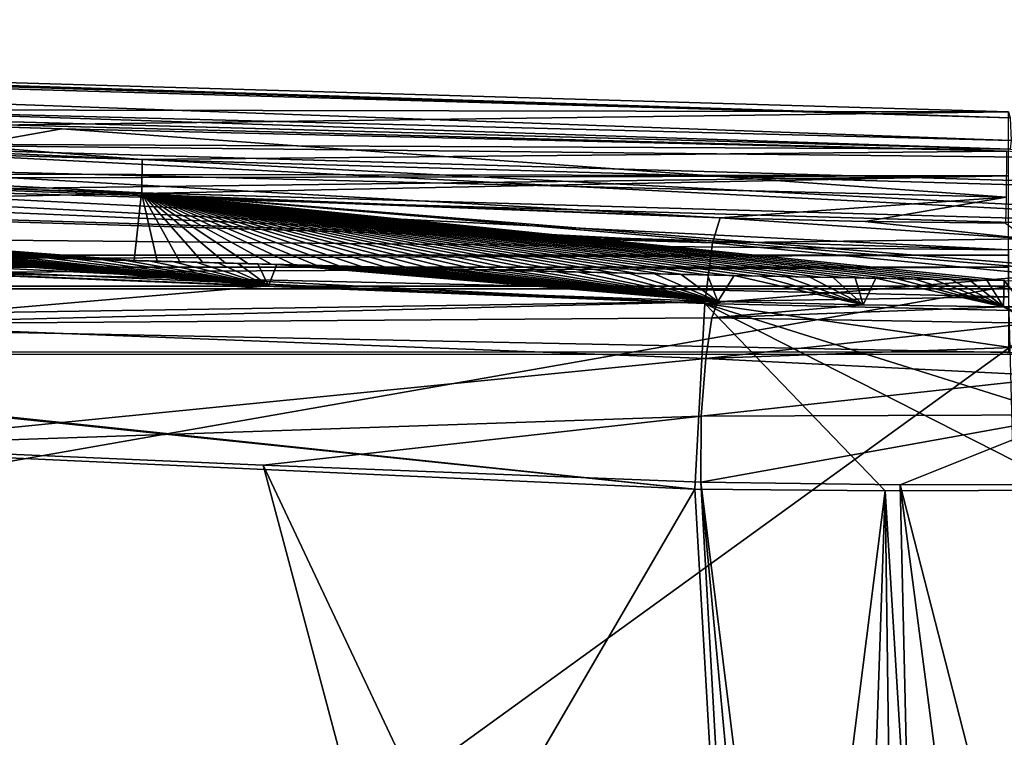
# Model space of a CAD drawing. Extents: x -54 to 446, y -6 to 1400.
# Tile 245 of 254: x 69 to 92, y 1383 to 1400. Entities that reach past the tile are written whole.
import ezdxf

# ---------------------------------------------------------------- set-up
doc = ezdxf.new("R2010")
doc.units = 0
doc.header["$LTSCALE"] = 52.148148
for name, color, linetype in [('1005', 7, 'CONTINUOUS'), ('1036', 7, 'CONTINUOUS'), ('1049', 7, 'CONTINUOUS'), ('1173', 7, 'CONTINUOUS'), ('1175', 7, 'CONTINUOUS'), ('1196', 7, 'CONTINUOUS'), ('1218', 7, 'CONTINUOUS'), ('1266', 7, 'CONTINUOUS'), ('1267', 7, 'CONTINUOUS'), ('1268', 7, 'CONTINUOUS'), ('1293', 7, 'CONTINUOUS'), ('1376', 7, 'CONTINUOUS'), ('1390', 7, 'CONTINUOUS'), ('1391', 7, 'CONTINUOUS'), ('1394', 7, 'CONTINUOUS'), ('1413', 7, 'CONTINUOUS'), ('1417', 7, 'CONTINUOUS'), ('1447', 7, 'CONTINUOUS'), ('1449', 7, 'CONTINUOUS'), ('1453', 7, 'CONTINUOUS'), ('1458', 7, 'CONTINUOUS'), ('1486', 7, 'CONTINUOUS'), ('1499', 7, 'CONTINUOUS'), ('1528', 7, 'CONTINUOUS'), ('1556', 7, 'CONTINUOUS'), ('855', 7, 'CONTINUOUS'), ('872', 7, 'CONTINUOUS'), ('877', 7, 'CONTINUOUS'), ('878', 7, 'CONTINUOUS'), ('879', 7, 'CONTINUOUS'), ('891', 7, 'CONTINUOUS'), ('896', 7, 'CONTINUOUS'), ('960', 7, 'CONTINUOUS'), ('967', 7, 'CONTINUOUS')]:
    doc.layers.add(name, color=color, linetype=linetype)

msp = doc.modelspace()

# ---------------------------------------------------------------- linework, layer by layer
at = {"layer": '1005', "color": 7, "linetype": 'CONTINUOUS'}
for points in [[(74.8, 1393.937, -4.159), (64.096, 1394.359, -3.956), (64.144, 1393.023, -6.733), (74.8, 1393.937, -4.159)], [(85.547, 1393.569, -4.738), (74.8, 1393.937, -4.159), (64.144, 1393.023, -6.733), (85.547, 1393.569, -4.738)], [(85.407, 1393.173, -6.277), (85.547, 1393.569, -4.738), (64.144, 1393.023, -6.733), (85.407, 1393.173, -6.277)], [(85.257, 1392.206, -7.536), (85.407, 1393.173, -6.277), (64.144, 1393.023, -6.733), (85.257, 1392.206, -7.536)], [(64.162, 1390.108, -7.74), (85.257, 1392.206, -7.536), (64.144, 1393.023, -6.733), (64.162, 1390.108, -7.74)], [(64.162, 1390.108, -7.74), (85.152, 1390.822, -8.319), (85.257, 1392.206, -7.536), (64.162, 1390.108, -7.74)], [(64.162, 1390.108, -7.74), (74.673, 1389.648, -7.943), (85.152, 1390.822, -8.319), (64.162, 1390.108, -7.74)], [(74.673, 1389.648, -7.943), (85.143, 1389.245, -8.504), (85.152, 1390.822, -8.319), (74.673, 1389.648, -7.943)]]:
    msp.add_3dface(points, dxfattribs=at)
at = {"layer": '1036', "color": 7, "linetype": 'CONTINUOUS'}
for points in [[(92.381, 1393.44, -3.978), (92.891, 1393.436, -3.82), (92.395, 1394.065, 7.96), (92.381, 1393.44, -3.978)], [(92.395, 1394.065, 7.96), (92.891, 1393.436, -3.82), (92.399, 1394.065, 7.961), (92.395, 1394.065, 7.96)]]:
    msp.add_3dface(points, dxfattribs=at)
at = {"layer": '1049', "color": 7, "linetype": 'CONTINUOUS'}
for points in [[(53.06, 1390.533, -9.913), (84.997, 1389.079, -10.492), (55.698, 1338.774, -7.074), (53.06, 1390.533, -9.913)], [(55.698, 1338.774, -7.074), (84.997, 1389.079, -10.492), (86.425, 1364.309, -8.513), (55.698, 1338.774, -7.074)]]:
    msp.add_3dface(points, dxfattribs=at)
at = {"layer": '1173', "color": 7, "linetype": 'CONTINUOUS'}
for points in [[(37.151, 1397.165, 0.004), (37.151, 1397.165, -0.937), (71.769, 1396.161, 7.255), (37.151, 1397.165, 0.004)], [(71.772, 1396.161, 8.168), (37.151, 1397.165, 0.004), (71.769, 1396.161, 7.255), (71.772, 1396.161, 8.168)], [(107.162, 1395.134, 10.834), (71.772, 1396.161, 8.168), (71.769, 1396.161, 7.255), (107.162, 1395.134, 10.834)], [(107.162, 1395.134, 11.735), (71.772, 1396.161, 8.168), (107.162, 1395.134, 10.834), (107.162, 1395.134, 11.735)]]:
    msp.add_3dface(points, dxfattribs=at)
at = {"layer": '1175', "color": 7, "linetype": 'CONTINUOUS'}
for points in [[(64.096, 1394.359, -3.956), (74.8, 1393.937, -4.159), (64.453, 1394.757, 3.907), (64.096, 1394.359, -3.956)], [(64.453, 1394.757, 3.907), (74.8, 1393.937, -4.159), (64.831, 1394.745, 3.979), (64.453, 1394.757, 3.907)], [(64.831, 1394.745, 3.979), (74.8, 1393.937, -4.159), (65.221, 1394.733, 4.053), (64.831, 1394.745, 3.979)], [(65.221, 1394.733, 4.053), (74.8, 1393.937, -4.159), (65.62, 1394.721, 4.128), (65.221, 1394.733, 4.053)], [(65.62, 1394.721, 4.128), (74.8, 1393.937, -4.159), (66.035, 1394.708, 4.206), (65.62, 1394.721, 4.128)], [(66.035, 1394.708, 4.206), (74.8, 1393.937, -4.159), (66.465, 1394.695, 4.286), (66.035, 1394.708, 4.206)], [(66.465, 1394.695, 4.286), (74.8, 1393.937, -4.159), (66.913, 1394.681, 4.368), (66.465, 1394.695, 4.286)], [(66.913, 1394.681, 4.368), (74.8, 1393.937, -4.159), (67.386, 1394.667, 4.455), (66.913, 1394.681, 4.368)], [(67.386, 1394.667, 4.455), (74.8, 1393.937, -4.159), (67.881, 1394.652, 4.545), (67.386, 1394.667, 4.455)], [(67.881, 1394.652, 4.545), (74.8, 1393.937, -4.159), (68.387, 1394.637, 4.636), (67.881, 1394.652, 4.545)], [(68.387, 1394.637, 4.636), (74.8, 1393.937, -4.159), (68.909, 1394.622, 4.73), (68.387, 1394.637, 4.636)], [(68.909, 1394.622, 4.73), (74.8, 1393.937, -4.159), (69.549, 1394.603, 4.844), (68.909, 1394.622, 4.73)], [(69.549, 1394.603, 4.844), (74.8, 1393.937, -4.159), (70.183, 1394.585, 4.956), (69.549, 1394.603, 4.844)], [(70.183, 1394.585, 4.956), (74.8, 1393.937, -4.159), (70.805, 1394.567, 5.065), (70.183, 1394.585, 4.956)], [(70.805, 1394.567, 5.065), (74.8, 1393.937, -4.159), (71.403, 1394.55, 5.168), (70.805, 1394.567, 5.065)], [(71.403, 1394.55, 5.168), (74.8, 1393.937, -4.159), (71.982, 1394.533, 5.268), (71.403, 1394.55, 5.168)], [(71.982, 1394.533, 5.268), (74.8, 1393.937, -4.159), (72.539, 1394.518, 5.363), (71.982, 1394.533, 5.268)], [(72.539, 1394.518, 5.363), (74.8, 1393.937, -4.159), (73.075, 1394.503, 5.454), (72.539, 1394.518, 5.363)], [(73.075, 1394.503, 5.454), (74.8, 1393.937, -4.159), (73.589, 1394.489, 5.54), (73.075, 1394.503, 5.454)], [(73.589, 1394.489, 5.54), (74.8, 1393.937, -4.159), (74.08, 1394.476, 5.621), (73.589, 1394.489, 5.54)], [(74.08, 1394.476, 5.621), (74.8, 1393.937, -4.159), (74.549, 1394.463, 5.698), (74.08, 1394.476, 5.621)], [(74.549, 1394.463, 5.698), (74.8, 1393.937, -4.159), (75, 1394.451, 5.771), (74.549, 1394.463, 5.698)], [(74.8, 1393.937, -4.159), (85.547, 1393.569, -4.738), (75, 1394.451, 5.771), (74.8, 1393.937, -4.159)], [(75, 1394.451, 5.771), (85.547, 1393.569, -4.738), (75.437, 1394.439, 5.842), (75, 1394.451, 5.771)], [(75.437, 1394.439, 5.842), (85.547, 1393.569, -4.738), (75.863, 1394.428, 5.909), (75.437, 1394.439, 5.842)], [(75.863, 1394.428, 5.909), (85.547, 1393.569, -4.738), (76.284, 1394.417, 5.975), (75.863, 1394.428, 5.909)], [(76.284, 1394.417, 5.975), (85.547, 1393.569, -4.738), (76.7, 1394.406, 6.04), (76.284, 1394.417, 5.975)], [(76.7, 1394.406, 6.04), (85.547, 1393.569, -4.738), (77.113, 1394.396, 6.103), (76.7, 1394.406, 6.04)], [(77.113, 1394.396, 6.103), (85.547, 1393.569, -4.738), (77.525, 1394.385, 6.165), (77.113, 1394.396, 6.103)], [(77.525, 1394.385, 6.165), (85.547, 1393.569, -4.738), (77.939, 1394.375, 6.227), (77.525, 1394.385, 6.165)], [(77.939, 1394.375, 6.227), (85.547, 1393.569, -4.738), (78.355, 1394.364, 6.288), (77.939, 1394.375, 6.227)], [(78.355, 1394.364, 6.288), (85.547, 1393.569, -4.738), (78.779, 1394.353, 6.35), (78.355, 1394.364, 6.288)], [(78.779, 1394.353, 6.35), (85.547, 1393.569, -4.738), (79.212, 1394.343, 6.412), (78.779, 1394.353, 6.35)], [(79.212, 1394.343, 6.412), (85.547, 1393.569, -4.738), (79.659, 1394.332, 6.475), (79.212, 1394.343, 6.412)], [(79.659, 1394.332, 6.475), (85.547, 1393.569, -4.738), (80.122, 1394.32, 6.539), (79.659, 1394.332, 6.475)], [(80.122, 1394.32, 6.539), (85.547, 1393.569, -4.738), (80.608, 1394.309, 6.606), (80.122, 1394.32, 6.539)], [(80.608, 1394.309, 6.606), (85.547, 1393.569, -4.738), (81.117, 1394.296, 6.675), (80.608, 1394.309, 6.606)], [(81.117, 1394.296, 6.675), (85.547, 1393.569, -4.738), (81.654, 1394.284, 6.747), (81.117, 1394.296, 6.675)], [(81.654, 1394.284, 6.747), (85.547, 1393.569, -4.738), (82.221, 1394.27, 6.822), (81.654, 1394.284, 6.747)], [(82.221, 1394.27, 6.822), (85.547, 1393.569, -4.738), (82.808, 1394.257, 6.898), (82.221, 1394.27, 6.822)], [(82.808, 1394.257, 6.898), (85.547, 1393.569, -4.738), (83.416, 1394.243, 6.977), (82.808, 1394.257, 6.898)], [(83.416, 1394.243, 6.977), (85.547, 1393.569, -4.738), (84.036, 1394.229, 7.055), (83.416, 1394.243, 6.977)], [(84.036, 1394.229, 7.055), (85.547, 1393.569, -4.738), (84.668, 1394.215, 7.133), (84.036, 1394.229, 7.055)], [(84.668, 1394.215, 7.133), (85.547, 1393.569, -4.738), (85.301, 1394.202, 7.211), (84.668, 1394.215, 7.133)], [(85.301, 1394.202, 7.211), (85.547, 1393.569, -4.738), (85.936, 1394.188, 7.286), (85.301, 1394.202, 7.211)], [(85.547, 1393.569, -4.738), (89.019, 1393.482, -4.668), (85.936, 1394.188, 7.286), (85.547, 1393.569, -4.738)], [(85.936, 1394.188, 7.286), (89.019, 1393.482, -4.668), (86.558, 1394.175, 7.359), (85.936, 1394.188, 7.286)], [(86.558, 1394.175, 7.359), (89.019, 1393.482, -4.668), (87.167, 1394.163, 7.429), (86.558, 1394.175, 7.359)], [(87.167, 1394.163, 7.429), (89.019, 1393.482, -4.668), (87.75, 1394.151, 7.494), (87.167, 1394.163, 7.429)], [(87.75, 1394.151, 7.494), (89.019, 1393.482, -4.668), (88.302, 1394.14, 7.555), (87.75, 1394.151, 7.494)], [(88.302, 1394.14, 7.555), (89.019, 1393.482, -4.668), (88.828, 1394.13, 7.611), (88.302, 1394.14, 7.555)], [(88.828, 1394.13, 7.611), (89.019, 1393.482, -4.668), (89.325, 1394.121, 7.663), (88.828, 1394.13, 7.611)], [(89.019, 1393.482, -4.668), (92.381, 1393.44, -3.978), (89.325, 1394.121, 7.663), (89.019, 1393.482, -4.668)], [(89.325, 1394.121, 7.663), (92.381, 1393.44, -3.978), (89.801, 1394.112, 7.712), (89.325, 1394.121, 7.663)], [(89.801, 1394.112, 7.712), (92.381, 1393.44, -3.978), (90.259, 1394.103, 7.758), (89.801, 1394.112, 7.712)], [(90.259, 1394.103, 7.758), (92.381, 1393.44, -3.978), (90.702, 1394.095, 7.801), (90.259, 1394.103, 7.758)], [(90.702, 1394.095, 7.801), (92.381, 1393.44, -3.978), (91.134, 1394.087, 7.843), (90.702, 1394.095, 7.801)], [(91.134, 1394.087, 7.843), (92.381, 1393.44, -3.978), (91.558, 1394.08, 7.883), (91.134, 1394.087, 7.843)], [(91.558, 1394.08, 7.883), (92.381, 1393.44, -3.978), (91.978, 1394.072, 7.922), (91.558, 1394.08, 7.883)], [(92.381, 1393.44, -3.978), (92.395, 1394.065, 7.96), (91.978, 1394.072, 7.922), (92.381, 1393.44, -3.978)]]:
    msp.add_3dface(points, dxfattribs=at)
at = {"layer": '1196', "color": 7, "linetype": 'CONTINUOUS'}
for points in [[(57.578, 1398.076, 4.477), (37.151, 1398.5, -0.937), (71.781, 1396.961, 7.257), (57.578, 1398.076, 4.477)], [(71.781, 1396.961, 7.257), (37.151, 1398.5, -0.937), (37.151, 1397.966, -0.937), (71.781, 1396.961, 7.257)], [(92.453, 1397.165, 9.918), (57.578, 1398.076, 4.477), (71.781, 1396.961, 7.257), (92.453, 1397.165, 9.918)], [(107.186, 1395.934, 10.835), (92.453, 1397.165, 9.918), (71.781, 1396.961, 7.257), (107.186, 1395.934, 10.835)]]:
    msp.add_3dface(points, dxfattribs=at)
at = {"layer": '1218', "color": 7, "linetype": 'CONTINUOUS'}
for points in [[(85.143, 1389.245, -8.504), (86.531, 1364.507, -6.527), (89.729, 1339.944, -4.509), (85.143, 1389.245, -8.504)], [(91, 1342.1, -4.588), (85.143, 1389.245, -8.504), (89.729, 1339.944, -4.509), (91, 1342.1, -4.588)], [(85.143, 1389.245, -8.504), (91, 1342.1, -4.588), (89.905, 1389.182, -8.356), (85.143, 1389.245, -8.504)], [(94.533, 1389.188, -7.235), (89.905, 1389.182, -8.356), (93, 1377.1, -6.865), (94.533, 1389.188, -7.235)], [(91, 1342.1, -4.588), (95.449, 1346.6, -3.995), (89.905, 1389.182, -8.356), (91, 1342.1, -4.588)], [(89.905, 1389.182, -8.356), (95.449, 1346.6, -3.995), (93, 1377.1, -6.865), (89.905, 1389.182, -8.356)]]:
    msp.add_3dface(points, dxfattribs=at)
at = {"layer": '1266', "color": 7, "linetype": 'CONTINUOUS'}
for points in [[(93.396, 1393.433, -3.649), (92.891, 1393.436, -3.82), (92.381, 1393.44, -3.978), (93.396, 1393.433, -3.649)], [(93.396, 1393.433, -3.649), (92.381, 1393.44, -3.978), (93.522, 1392.962, -5.375), (93.396, 1393.433, -3.649)], [(93.522, 1392.962, -5.375), (92.381, 1393.44, -3.978), (93.059, 1393.048, -5.349), (93.522, 1392.962, -5.375)]]:
    msp.add_3dface(points, dxfattribs=at)
at = {"layer": '1267', "color": 7, "linetype": 'CONTINUOUS'}
for points in [[(37.151, 1397.966, 0.004), (37.151, 1397.165, 0.004), (71.772, 1396.161, 8.168), (37.151, 1397.966, 0.004)], [(71.784, 1396.961, 8.17), (37.151, 1397.966, 0.004), (71.772, 1396.161, 8.168), (71.784, 1396.961, 8.17)], [(107.162, 1395.134, 11.735), (71.784, 1396.961, 8.17), (71.772, 1396.161, 8.168), (107.162, 1395.134, 11.735)], [(107.186, 1395.934, 11.736), (71.784, 1396.961, 8.17), (107.162, 1395.134, 11.735), (107.186, 1395.934, 11.736)]]:
    msp.add_3dface(points, dxfattribs=at)
at = {"layer": '1268', "color": 7, "linetype": 'CONTINUOUS'}
for points in [[(71.593, 1394.545, 7.225), (37.151, 1397.165, -0.937), (71.048, 1394.561, 7.133), (71.593, 1394.545, 7.225)], [(37.151, 1397.165, -0.937), (71.593, 1394.545, 7.225), (71.769, 1396.161, 7.255), (37.151, 1397.165, -0.937)], [(71.048, 1394.561, 7.133), (37.151, 1397.165, -0.937), (70.503, 1394.576, 7.039), (71.048, 1394.561, 7.133)], [(70.503, 1394.576, 7.039), (37.151, 1397.165, -0.937), (69.958, 1394.592, 6.944), (70.503, 1394.576, 7.039)], [(69.958, 1394.592, 6.944), (37.151, 1397.165, -0.937), (69.413, 1394.608, 6.848), (69.958, 1394.592, 6.944)], [(69.413, 1394.608, 6.848), (37.151, 1397.165, -0.937), (68.868, 1394.624, 6.751), (69.413, 1394.608, 6.848)], [(68.868, 1394.624, 6.751), (37.151, 1397.165, -0.937), (68.324, 1394.64, 6.653), (68.868, 1394.624, 6.751)], [(71.593, 1394.545, 7.225), (72.139, 1394.53, 7.317), (71.769, 1396.161, 7.255), (71.593, 1394.545, 7.225)], [(106.495, 1393.364, 10.81), (107.162, 1395.134, 10.834), (71.769, 1396.161, 7.255), (106.495, 1393.364, 10.81)], [(99.454, 1393.83, 10.454), (106.495, 1393.364, 10.81), (71.769, 1396.161, 7.255), (99.454, 1393.83, 10.454)], [(92.404, 1394.065, 9.913), (99.454, 1393.83, 10.454), (71.769, 1396.161, 7.255), (92.404, 1394.065, 9.913)], [(91.854, 1394.075, 9.863), (92.404, 1394.065, 9.913), (71.769, 1396.161, 7.255), (91.854, 1394.075, 9.863)], [(91.303, 1394.084, 9.812), (91.854, 1394.075, 9.863), (71.769, 1396.161, 7.255), (91.303, 1394.084, 9.812)], [(90.753, 1394.094, 9.76), (91.303, 1394.084, 9.812), (71.769, 1396.161, 7.255), (90.753, 1394.094, 9.76)], [(90.203, 1394.104, 9.706), (90.753, 1394.094, 9.76), (71.769, 1396.161, 7.255), (90.203, 1394.104, 9.706)], [(89.653, 1394.115, 9.652), (90.203, 1394.104, 9.706), (71.769, 1396.161, 7.255), (89.653, 1394.115, 9.652)], [(89.104, 1394.125, 9.596), (89.653, 1394.115, 9.652), (71.769, 1396.161, 7.255), (89.104, 1394.125, 9.596)], [(88.554, 1394.136, 9.539), (89.104, 1394.125, 9.596), (71.769, 1396.161, 7.255), (88.554, 1394.136, 9.539)], [(88.005, 1394.146, 9.482), (88.554, 1394.136, 9.539), (71.769, 1396.161, 7.255), (88.005, 1394.146, 9.482)], [(87.456, 1394.157, 9.423), (88.005, 1394.146, 9.482), (71.769, 1396.161, 7.255), (87.456, 1394.157, 9.423)], [(86.907, 1394.168, 9.362), (87.456, 1394.157, 9.423), (71.769, 1396.161, 7.255), (86.907, 1394.168, 9.362)], [(86.358, 1394.18, 9.301), (86.907, 1394.168, 9.362), (71.769, 1396.161, 7.255), (86.358, 1394.18, 9.301)], [(85.81, 1394.191, 9.239), (86.358, 1394.18, 9.301), (71.769, 1396.161, 7.255), (85.81, 1394.191, 9.239)], [(85.261, 1394.203, 9.175), (85.81, 1394.191, 9.239), (71.769, 1396.161, 7.255), (85.261, 1394.203, 9.175)], [(84.713, 1394.215, 9.111), (85.261, 1394.203, 9.175), (71.769, 1396.161, 7.255), (84.713, 1394.215, 9.111)], [(84.165, 1394.227, 9.045), (84.713, 1394.215, 9.111), (71.769, 1396.161, 7.255), (84.165, 1394.227, 9.045)], [(83.617, 1394.239, 8.978), (84.165, 1394.227, 9.045), (71.769, 1396.161, 7.255), (83.617, 1394.239, 8.978)], [(83.069, 1394.251, 8.911), (83.617, 1394.239, 8.978), (71.769, 1396.161, 7.255), (83.069, 1394.251, 8.911)], [(82.522, 1394.264, 8.841), (83.069, 1394.251, 8.911), (71.769, 1396.161, 7.255), (82.522, 1394.264, 8.841)], [(81.974, 1394.276, 8.771), (82.522, 1394.264, 8.841), (71.769, 1396.161, 7.255), (81.974, 1394.276, 8.771)], [(81.427, 1394.289, 8.7), (81.974, 1394.276, 8.771), (71.769, 1396.161, 7.255), (81.427, 1394.289, 8.7)], [(80.879, 1394.302, 8.628), (81.427, 1394.289, 8.7), (71.769, 1396.161, 7.255), (80.879, 1394.302, 8.628)], [(80.332, 1394.315, 8.554), (80.879, 1394.302, 8.628), (71.769, 1396.161, 7.255), (80.332, 1394.315, 8.554)], [(79.785, 1394.328, 8.48), (80.332, 1394.315, 8.554), (71.769, 1396.161, 7.255), (79.785, 1394.328, 8.48)], [(79.239, 1394.342, 8.404), (79.785, 1394.328, 8.48), (71.769, 1396.161, 7.255), (79.239, 1394.342, 8.404)], [(78.692, 1394.356, 8.327), (79.239, 1394.342, 8.404), (71.769, 1396.161, 7.255), (78.692, 1394.356, 8.327)], [(78.145, 1394.369, 8.249), (78.692, 1394.356, 8.327), (71.769, 1396.161, 7.255), (78.145, 1394.369, 8.249)], [(77.599, 1394.383, 8.17), (78.145, 1394.369, 8.249), (71.769, 1396.161, 7.255), (77.599, 1394.383, 8.17)], [(77.052, 1394.397, 8.09), (77.599, 1394.383, 8.17), (71.769, 1396.161, 7.255), (77.052, 1394.397, 8.09)], [(76.506, 1394.411, 8.008), (77.052, 1394.397, 8.09), (71.769, 1396.161, 7.255), (76.506, 1394.411, 8.008)], [(75.96, 1394.426, 7.926), (76.506, 1394.411, 8.008), (71.769, 1396.161, 7.255), (75.96, 1394.426, 7.926)], [(75.414, 1394.44, 7.842), (75.96, 1394.426, 7.926), (71.769, 1396.161, 7.255), (75.414, 1394.44, 7.842)], [(74.868, 1394.455, 7.757), (75.414, 1394.44, 7.842), (71.769, 1396.161, 7.255), (74.868, 1394.455, 7.757)], [(74.322, 1394.469, 7.672), (74.868, 1394.455, 7.757), (71.769, 1396.161, 7.255), (74.322, 1394.469, 7.672)], [(73.776, 1394.484, 7.585), (74.322, 1394.469, 7.672), (71.769, 1396.161, 7.255), (73.776, 1394.484, 7.585)], [(73.23, 1394.499, 7.497), (73.776, 1394.484, 7.585), (71.769, 1396.161, 7.255), (73.23, 1394.499, 7.497)], [(72.684, 1394.514, 7.407), (73.23, 1394.499, 7.497), (71.769, 1396.161, 7.255), (72.684, 1394.514, 7.407)], [(72.139, 1394.53, 7.317), (72.684, 1394.514, 7.407), (71.769, 1396.161, 7.255), (72.139, 1394.53, 7.317)]]:
    msp.add_3dface(points, dxfattribs=at)
at = {"layer": '1293', "color": 7, "linetype": 'CONTINUOUS'}
for points in [[(13.723, 1397.105, -11.499), (19.791, 1397.794, -9.068), (85.419, 1394.971, -7.153), (13.723, 1397.105, -11.499)], [(19.791, 1397.794, -9.068), (27.815, 1397.924, -6.111), (85.419, 1394.971, -7.153), (19.791, 1397.794, -9.068)], [(27.815, 1397.924, -6.111), (56.704, 1396.672, -4.138), (85.602, 1395.565, -4.843), (27.815, 1397.924, -6.111)], [(27.815, 1397.924, -6.111), (85.602, 1395.565, -4.843), (85.419, 1394.971, -7.153), (27.815, 1397.924, -6.111)], [(85.238, 1393.518, -9.048), (13.723, 1397.105, -11.499), (85.419, 1394.971, -7.153), (85.238, 1393.518, -9.048)], [(13.723, 1397.105, -11.499), (85.238, 1393.518, -9.048), (16.039, 1396.579, -11.652), (13.723, 1397.105, -11.499)], [(16.039, 1396.579, -11.652), (85.238, 1393.518, -9.048), (17.481, 1396.188, -11.754), (16.039, 1396.579, -11.652)], [(84.997, 1389.079, -10.492), (28.54, 1394.973, -10.885), (17.481, 1396.188, -11.754), (84.997, 1389.079, -10.492)], [(85.238, 1393.518, -9.048), (84.997, 1389.079, -10.492), (17.481, 1396.188, -11.754), (85.238, 1393.518, -9.048)], [(28.681, 1394.928, -10.892), (28.54, 1394.973, -10.885), (84.997, 1389.079, -10.492), (28.681, 1394.928, -10.892)], [(53.06, 1390.533, -9.913), (28.681, 1394.928, -10.892), (84.997, 1389.079, -10.492), (53.06, 1390.533, -9.913)]]:
    msp.add_3dface(points, dxfattribs=at)
at = {"layer": '1376', "color": 7, "linetype": 'CONTINUOUS'}
for points in [[(107.158, 1395.034, 10.834), (61.852, 1396.349, 5.397), (107.158, 1395.034, 11.835), (107.158, 1395.034, 10.834)], [(107.158, 1395.034, 11.835), (61.852, 1396.349, 5.397), (61.858, 1396.349, 6.419), (107.158, 1395.034, 11.835)]]:
    msp.add_3dface(points, dxfattribs=at)
at = {"layer": '1390', "color": 7, "linetype": 'CONTINUOUS'}
for points in [[(61.868, 1397.349, 5.4), (54.687, 1398.243, 3.814), (92.535, 1397.21, 9.925), (61.868, 1397.349, 5.4)], [(107.187, 1396.034, 10.835), (61.868, 1397.349, 5.4), (100.283, 1396.937, 10.506), (107.187, 1396.034, 10.835)], [(61.868, 1397.349, 5.4), (92.535, 1397.21, 9.925), (100.283, 1396.937, 10.506), (61.868, 1397.349, 5.4)]]:
    msp.add_3dface(points, dxfattribs=at)
at = {"layer": '1391', "color": 7, "linetype": 'CONTINUOUS'}
for points in [[(92.5, 1394.805, 9.922), (6.7, 1395.619, 5.688), (54.703, 1395.932, 3.817), (92.5, 1394.805, 9.922)], [(6.7, 1392.354, 19.642), (6.7, 1395.619, 5.688), (92.5, 1393.676, 14.806), (6.7, 1392.354, 19.642)], [(92.5, 1393.676, 14.806), (6.7, 1395.619, 5.688), (92.5, 1394.805, 9.922), (92.5, 1393.676, 14.806)], [(92.5, 1392.354, 19.643), (6.7, 1392.354, 19.642), (92.5, 1393.676, 14.806), (92.5, 1392.354, 19.643)]]:
    msp.add_3dface(points, dxfattribs=at)
at = {"layer": '1394', "color": 7, "linetype": 'CONTINUOUS'}
for points in [[(94.455, 1337.534, -1.202), (16.67, 1337.534, -1.202), (94.455, 1393.869, 4.719), (94.455, 1337.534, -1.202)], [(16.67, 1337.534, -1.202), (16.67, 1393.869, 4.719), (94.455, 1393.869, 4.719), (16.67, 1337.534, -1.202)]]:
    msp.add_3dface(points, dxfattribs=at)
at = {"layer": '1413', "color": 7, "linetype": 'CONTINUOUS'}
for points in [[(54.669, 1398.244, 1.754), (92.535, 1397.21, 7.917), (54.687, 1398.243, 3.814), (54.669, 1398.244, 1.754)], [(54.687, 1398.243, 3.814), (92.535, 1397.21, 7.917), (92.535, 1397.21, 9.925), (54.687, 1398.243, 3.814)]]:
    msp.add_3dface(points, dxfattribs=at)
at = {"layer": '1417', "color": 7, "linetype": 'CONTINUOUS'}
for points in [[(92.5, 1393.93, 22.824), (-0.657, 1393.93, 22.824), (24.389, 1381.977, 21.568), (92.5, 1393.93, 22.824)], [(92.819, 1381.977, 21.568), (92.5, 1393.93, 22.824), (24.389, 1381.977, 21.568), (92.819, 1381.977, 21.568)]]:
    msp.add_3dface(points, dxfattribs=at)
at = {"layer": '1447', "color": 7, "linetype": 'CONTINUOUS'}
for points in [[(94.455, 1393.869, 4.719), (16.67, 1393.869, 4.719), (94.45, 1392.302, 19.637), (94.455, 1393.869, 4.719)], [(16.67, 1393.869, 4.719), (16.67, 1392.302, 19.637), (94.45, 1392.302, 19.637), (16.67, 1393.869, 4.719)]]:
    msp.add_3dface(points, dxfattribs=at)
at = {"layer": '1449', "color": 7, "linetype": 'CONTINUOUS'}
for points in [[(63.298, 1398.177, 3.651), (92.535, 1397.21, 7.917), (54.669, 1398.244, 1.754), (63.298, 1398.177, 3.651)], [(92.563, 1397.416, 7.919), (92.535, 1397.21, 7.917), (63.298, 1398.177, 3.651), (92.563, 1397.416, 7.919)]]:
    msp.add_3dface(points, dxfattribs=at)
at = {"layer": '1453', "color": 7, "linetype": 'CONTINUOUS'}
for points in [[(107.187, 1396.034, 10.835), (61.873, 1397.349, 6.422), (61.868, 1397.349, 5.4), (107.187, 1396.034, 10.835)], [(107.187, 1396.034, 11.836), (61.873, 1397.349, 6.422), (107.187, 1396.034, 10.835), (107.187, 1396.034, 11.836)]]:
    msp.add_3dface(points, dxfattribs=at)
at = {"layer": '1458', "color": 7, "linetype": 'CONTINUOUS'}
for points in [[(92.5, 1394.672, 22.336), (-0.657, 1394.672, 22.336), (-0.657, 1394.388, 22.713), (92.5, 1394.672, 22.336)], [(92.5, 1394.388, 22.713), (92.5, 1394.672, 22.336), (-0.657, 1394.388, 22.713), (92.5, 1394.388, 22.713)], [(-0.657, 1393.93, 22.824), (92.5, 1393.93, 22.824), (92.5, 1394.388, 22.713), (-0.657, 1393.93, 22.824)], [(-0.657, 1393.93, 22.824), (92.5, 1394.388, 22.713), (-0.657, 1394.388, 22.713), (-0.657, 1393.93, 22.824)]]:
    msp.add_3dface(points, dxfattribs=at)
at = {"layer": '1486', "color": 7, "linetype": 'CONTINUOUS'}
for points in [[(92.5, 1398.103, 8.751), (46.12, 1399.454, 0.393), (-14.477, 1398.294, 7.753), (92.5, 1398.103, 8.751)], [(-11.838, 1396.73, 14.957), (92.5, 1398.103, 8.751), (-14.477, 1398.294, 7.753), (-11.838, 1396.73, 14.957)], [(92.5, 1396.572, 15.59), (92.5, 1398.103, 8.751), (-11.838, 1396.73, 14.957), (92.5, 1396.572, 15.59)], [(-10.96, 1396.375, 16.359), (92.5, 1396.572, 15.59), (-11.838, 1396.73, 14.957), (-10.96, 1396.375, 16.359)], [(-7.088, 1395.318, 20.194), (92.5, 1396.572, 15.59), (-10.96, 1396.375, 16.359), (-7.088, 1395.318, 20.194)], [(-0.657, 1394.672, 22.336), (92.5, 1396.572, 15.59), (-7.088, 1395.318, 20.194), (-0.657, 1394.672, 22.336)], [(92.5, 1394.672, 22.336), (92.5, 1396.572, 15.59), (-0.657, 1394.672, 22.336), (92.5, 1394.672, 22.336)]]:
    msp.add_3dface(points, dxfattribs=at)
at = {"layer": '1499', "color": 7, "linetype": 'CONTINUOUS'}
for points in [[(61.873, 1397.349, 6.422), (107.158, 1395.034, 11.835), (61.858, 1396.349, 6.419), (61.873, 1397.349, 6.422)], [(107.187, 1396.034, 11.836), (107.158, 1395.034, 11.835), (61.873, 1397.349, 6.422), (107.187, 1396.034, 11.836)]]:
    msp.add_3dface(points, dxfattribs=at)
at = {"layer": '1528', "color": 7, "linetype": 'CONTINUOUS'}
for points in [[(92.5, 1394.805, 9.922), (54.703, 1395.932, 3.817), (61.852, 1396.349, 5.397), (92.5, 1394.805, 9.922)], [(107.158, 1395.034, 10.834), (92.5, 1394.805, 9.922), (61.852, 1396.349, 5.397), (107.158, 1395.034, 10.834)]]:
    msp.add_3dface(points, dxfattribs=at)
at = {"layer": '1556', "color": 7, "linetype": 'CONTINUOUS'}
for points in [[(18.105, 1400.306, -8.936), (46.12, 1399.454, 0.393), (92.535, 1397.956, 8.174), (18.105, 1400.306, -8.936)], [(18.105, 1400.265, -9.239), (18.105, 1400.306, -8.936), (92.535, 1397.956, 8.174), (18.105, 1400.265, -9.239)], [(18.105, 1400.115, -9.497), (18.105, 1400.265, -9.239), (92.535, 1397.956, 8.174), (18.105, 1400.115, -9.497)], [(18.105, 1400.115, -9.497), (92.563, 1397.416, 7.919), (63.298, 1398.177, 3.651), (18.105, 1400.115, -9.497)], [(92.563, 1397.416, 7.919), (18.105, 1400.115, -9.497), (92.535, 1397.956, 8.174), (92.563, 1397.416, 7.919)], [(46.12, 1399.454, 0.393), (92.5, 1398.103, 8.751), (92.535, 1397.956, 8.174), (46.12, 1399.454, 0.393)]]:
    msp.add_3dface(points, dxfattribs=at)
at = {"layer": '855', "color": 7, "linetype": 'CONTINUOUS'}
for points in [[(57.578, 1398.076, 4.477), (69.858, 1397.696, 4.896), (47.676, 1398.404, -0.003), (57.578, 1398.076, 4.477)], [(57.578, 1398.076, 4.477), (92.453, 1397.165, 9.918), (69.858, 1397.696, 4.896), (57.578, 1398.076, 4.477)], [(92.453, 1397.165, 9.918), (92.453, 1397.165, 7.91), (69.858, 1397.696, 4.896), (92.453, 1397.165, 9.918)]]:
    msp.add_3dface(points, dxfattribs=at)
at = {"layer": '872', "color": 7, "linetype": 'CONTINUOUS'}
for points in [[(64.162, 1390.108, -7.74), (64.159, 1387.063, -7.55), (87.926, 1339.896, -4.514), (64.162, 1390.108, -7.74)], [(74.673, 1389.648, -7.943), (64.162, 1390.108, -7.74), (87.926, 1339.896, -4.514), (74.673, 1389.648, -7.943)], [(85.143, 1389.245, -8.504), (74.673, 1389.648, -7.943), (86.531, 1364.507, -6.527), (85.143, 1389.245, -8.504)], [(86.531, 1364.507, -6.527), (74.673, 1389.648, -7.943), (87.926, 1339.896, -4.514), (86.531, 1364.507, -6.527)], [(64.159, 1387.063, -7.55), (64.155, 1384.017, -7.36), (87.926, 1339.896, -4.514), (64.159, 1387.063, -7.55)], [(87.926, 1339.896, -4.514), (62.645, 1384.017, -7.365), (56.441, 1338.912, -5.02), (87.926, 1339.896, -4.514)], [(63.4, 1384.017, -7.361), (62.645, 1384.017, -7.365), (87.926, 1339.896, -4.514), (63.4, 1384.017, -7.361)], [(64.155, 1384.017, -7.36), (63.4, 1384.017, -7.361), (87.926, 1339.896, -4.514), (64.155, 1384.017, -7.36)]]:
    msp.add_3dface(points, dxfattribs=at)
at = {"layer": '877', "color": 7, "linetype": 'CONTINUOUS'}
for points in [[(47.676, 1398.404, -0.003), (69.858, 1397.696, 4.896), (64.572, 1396.756, 3.906), (47.676, 1398.404, -0.003)], [(69.858, 1397.696, 4.896), (92.438, 1396.065, 7.908), (64.572, 1396.756, 3.906), (69.858, 1397.696, 4.896)], [(92.453, 1397.165, 7.91), (92.438, 1396.065, 7.908), (69.858, 1397.696, 4.896), (92.453, 1397.165, 7.91)]]:
    msp.add_3dface(points, dxfattribs=at)
at = {"layer": '878', "color": 7, "linetype": 'CONTINUOUS'}
for points in [[(86.425, 1364.309, -8.513), (84.997, 1389.079, -10.492), (89.55, 1389.035, -10.408), (86.425, 1364.309, -8.513)], [(87.857, 1339.727, -6.506), (86.425, 1364.309, -8.513), (89.55, 1389.035, -10.408), (87.857, 1339.727, -6.506)], [(90.209, 1339.792, -6.481), (87.857, 1339.727, -6.506), (89.55, 1389.035, -10.408), (90.209, 1339.792, -6.481)], [(94.014, 1389.049, -9.504), (92.549, 1339.849, -6.234), (89.55, 1389.035, -10.408), (94.014, 1389.049, -9.504)], [(92.549, 1339.849, -6.234), (90.209, 1339.792, -6.481), (89.55, 1389.035, -10.408), (92.549, 1339.849, -6.234)]]:
    msp.add_3dface(points, dxfattribs=at)
at = {"layer": '879', "color": 7, "linetype": 'CONTINUOUS'}
for points in [[(85.547, 1393.569, -4.738), (85.407, 1393.173, -6.277), (89.019, 1393.482, -4.668), (85.547, 1393.569, -4.738)], [(85.407, 1393.173, -6.277), (92.381, 1393.44, -3.978), (89.019, 1393.482, -4.668), (85.407, 1393.173, -6.277)], [(92.381, 1393.44, -3.978), (85.407, 1393.173, -6.277), (93.059, 1393.048, -5.349), (92.381, 1393.44, -3.978)], [(85.407, 1393.173, -6.277), (85.257, 1392.206, -7.536), (93.059, 1393.048, -5.349), (85.407, 1393.173, -6.277)], [(93.059, 1393.048, -5.349), (85.257, 1392.206, -7.536), (93.475, 1392.496, -6.106), (93.059, 1393.048, -5.349)], [(85.257, 1392.206, -7.536), (93.84, 1391.775, -6.689), (93.475, 1392.496, -6.106), (85.257, 1392.206, -7.536)], [(85.152, 1390.822, -8.319), (93.84, 1391.775, -6.689), (85.257, 1392.206, -7.536), (85.152, 1390.822, -8.319)], [(94.088, 1390.851, -7.128), (93.84, 1391.775, -6.689), (85.152, 1390.822, -8.319), (94.088, 1390.851, -7.128)], [(85.143, 1389.245, -8.504), (89.905, 1389.182, -8.356), (94.088, 1390.851, -7.128), (85.143, 1389.245, -8.504)], [(85.143, 1389.245, -8.504), (94.088, 1390.851, -7.128), (85.152, 1390.822, -8.319), (85.143, 1389.245, -8.504)], [(89.905, 1389.182, -8.356), (94.533, 1389.188, -7.235), (94.088, 1390.851, -7.128), (89.905, 1389.182, -8.356)]]:
    msp.add_3dface(points, dxfattribs=at)
at = {"layer": '891', "color": 7, "linetype": 'CONTINUOUS'}
for points in [[(71.781, 1396.961, 7.257), (37.151, 1397.966, -0.937), (71.784, 1396.961, 8.17), (71.781, 1396.961, 7.257)], [(37.151, 1397.966, -0.937), (37.151, 1397.966, 0.004), (71.784, 1396.961, 8.17), (37.151, 1397.966, -0.937)], [(107.186, 1395.934, 10.835), (71.781, 1396.961, 7.257), (107.186, 1395.934, 11.736), (107.186, 1395.934, 10.835)], [(107.186, 1395.934, 11.736), (71.781, 1396.961, 7.257), (71.784, 1396.961, 8.17), (107.186, 1395.934, 11.736)]]:
    msp.add_3dface(points, dxfattribs=at)
at = {"layer": '896', "color": 7, "linetype": 'CONTINUOUS'}
for points in [[(56.704, 1396.672, -4.138), (64.572, 1396.756, 3.906), (85.602, 1395.565, -4.843), (56.704, 1396.672, -4.138)], [(64.572, 1396.756, 3.906), (92.438, 1396.065, 7.908), (85.602, 1395.565, -4.843), (64.572, 1396.756, 3.906)], [(85.602, 1395.565, -4.843), (92.438, 1396.065, 7.908), (89.067, 1395.478, -4.773), (85.602, 1395.565, -4.843)], [(89.067, 1395.478, -4.773), (92.438, 1396.065, 7.908), (92.424, 1395.436, -4.083), (89.067, 1395.478, -4.773)]]:
    msp.add_3dface(points, dxfattribs=at)
at = {"layer": '960', "color": 7, "linetype": 'CONTINUOUS'}
for points in [[(85.419, 1394.971, -7.153), (85.602, 1395.565, -4.843), (92.946, 1395.067, -5.763), (85.419, 1394.971, -7.153)], [(85.602, 1395.565, -4.843), (89.067, 1395.478, -4.773), (92.946, 1395.067, -5.763), (85.602, 1395.565, -4.843)], [(89.067, 1395.478, -4.773), (92.424, 1395.436, -4.083), (92.946, 1395.067, -5.763), (89.067, 1395.478, -4.773)], [(85.238, 1393.518, -9.048), (85.419, 1394.971, -7.153), (93.374, 1394.199, -7.269), (85.238, 1393.518, -9.048)], [(85.419, 1394.971, -7.153), (92.946, 1395.067, -5.763), (93.374, 1394.199, -7.269), (85.419, 1394.971, -7.153)], [(85.238, 1393.518, -9.048), (93.374, 1394.199, -7.269), (93.604, 1393.329, -8.151), (85.238, 1393.518, -9.048)], [(84.997, 1389.079, -10.492), (85.238, 1393.518, -9.048), (89.55, 1389.035, -10.408), (84.997, 1389.079, -10.492)], [(85.238, 1393.518, -9.048), (94.014, 1389.049, -9.504), (89.55, 1389.035, -10.408), (85.238, 1393.518, -9.048)], [(94.014, 1389.049, -9.504), (85.238, 1393.518, -9.048), (93.984, 1390.768, -9.372), (94.014, 1389.049, -9.504)], [(93.984, 1390.768, -9.372), (85.238, 1393.518, -9.048), (93.83, 1392.286, -8.826), (93.984, 1390.768, -9.372)], [(93.83, 1392.286, -8.826), (85.238, 1393.518, -9.048), (93.604, 1393.329, -8.151), (93.83, 1392.286, -8.826)]]:
    msp.add_3dface(points, dxfattribs=at)
at = {"layer": '967', "color": 7, "linetype": 'CONTINUOUS'}
for points in [[(67.779, 1394.656, 6.553), (67.235, 1394.672, 6.453), (68.909, 1394.622, 4.73), (67.779, 1394.656, 6.553)], [(67.235, 1394.672, 6.453), (68.387, 1394.637, 4.636), (68.909, 1394.622, 4.73), (67.235, 1394.672, 6.453)], [(68.324, 1394.64, 6.653), (67.779, 1394.656, 6.553), (69.549, 1394.603, 4.844), (68.324, 1394.64, 6.653)], [(67.779, 1394.656, 6.553), (68.909, 1394.622, 4.73), (69.549, 1394.603, 4.844), (67.779, 1394.656, 6.553)], [(68.868, 1394.624, 6.751), (68.324, 1394.64, 6.653), (70.805, 1394.567, 5.065), (68.868, 1394.624, 6.751)], [(68.324, 1394.64, 6.653), (69.549, 1394.603, 4.844), (70.183, 1394.585, 4.956), (68.324, 1394.64, 6.653)], [(68.324, 1394.64, 6.653), (70.183, 1394.585, 4.956), (70.805, 1394.567, 5.065), (68.324, 1394.64, 6.653)], [(69.413, 1394.608, 6.848), (68.868, 1394.624, 6.751), (71.403, 1394.55, 5.168), (69.413, 1394.608, 6.848)], [(68.868, 1394.624, 6.751), (70.805, 1394.567, 5.065), (71.403, 1394.55, 5.168), (68.868, 1394.624, 6.751)], [(69.958, 1394.592, 6.944), (69.413, 1394.608, 6.848), (71.982, 1394.533, 5.268), (69.958, 1394.592, 6.944)], [(69.413, 1394.608, 6.848), (71.403, 1394.55, 5.168), (71.982, 1394.533, 5.268), (69.413, 1394.608, 6.848)], [(70.503, 1394.576, 7.039), (69.958, 1394.592, 6.944), (73.075, 1394.503, 5.454), (70.503, 1394.576, 7.039)], [(69.958, 1394.592, 6.944), (71.982, 1394.533, 5.268), (72.539, 1394.518, 5.363), (69.958, 1394.592, 6.944)], [(69.958, 1394.592, 6.944), (72.539, 1394.518, 5.363), (73.075, 1394.503, 5.454), (69.958, 1394.592, 6.944)], [(71.048, 1394.561, 7.133), (70.503, 1394.576, 7.039), (73.589, 1394.489, 5.54), (71.048, 1394.561, 7.133)], [(70.503, 1394.576, 7.039), (73.075, 1394.503, 5.454), (73.589, 1394.489, 5.54), (70.503, 1394.576, 7.039)], [(71.593, 1394.545, 7.225), (71.048, 1394.561, 7.133), (74.549, 1394.463, 5.698), (71.593, 1394.545, 7.225)], [(71.048, 1394.561, 7.133), (73.589, 1394.489, 5.54), (74.08, 1394.476, 5.621), (71.048, 1394.561, 7.133)], [(71.048, 1394.561, 7.133), (74.08, 1394.476, 5.621), (74.549, 1394.463, 5.698), (71.048, 1394.561, 7.133)], [(72.139, 1394.53, 7.317), (71.593, 1394.545, 7.225), (75, 1394.451, 5.771), (72.139, 1394.53, 7.317)], [(71.593, 1394.545, 7.225), (74.549, 1394.463, 5.698), (75, 1394.451, 5.771), (71.593, 1394.545, 7.225)], [(72.684, 1394.514, 7.407), (72.139, 1394.53, 7.317), (75.437, 1394.439, 5.842), (72.684, 1394.514, 7.407)], [(72.139, 1394.53, 7.317), (75, 1394.451, 5.771), (75.437, 1394.439, 5.842), (72.139, 1394.53, 7.317)], [(73.23, 1394.499, 7.497), (72.684, 1394.514, 7.407), (76.284, 1394.417, 5.975), (73.23, 1394.499, 7.497)], [(72.684, 1394.514, 7.407), (75.437, 1394.439, 5.842), (75.863, 1394.428, 5.909), (72.684, 1394.514, 7.407)], [(72.684, 1394.514, 7.407), (75.863, 1394.428, 5.909), (76.284, 1394.417, 5.975), (72.684, 1394.514, 7.407)], [(73.776, 1394.484, 7.585), (73.23, 1394.499, 7.497), (76.7, 1394.406, 6.04), (73.776, 1394.484, 7.585)], [(73.23, 1394.499, 7.497), (76.284, 1394.417, 5.975), (76.7, 1394.406, 6.04), (73.23, 1394.499, 7.497)], [(74.322, 1394.469, 7.672), (73.776, 1394.484, 7.585), (77.525, 1394.385, 6.165), (74.322, 1394.469, 7.672)], [(73.776, 1394.484, 7.585), (76.7, 1394.406, 6.04), (77.113, 1394.396, 6.103), (73.776, 1394.484, 7.585)], [(73.776, 1394.484, 7.585), (77.113, 1394.396, 6.103), (77.525, 1394.385, 6.165), (73.776, 1394.484, 7.585)], [(74.868, 1394.455, 7.757), (74.322, 1394.469, 7.672), (77.939, 1394.375, 6.227), (74.868, 1394.455, 7.757)], [(74.322, 1394.469, 7.672), (77.525, 1394.385, 6.165), (77.939, 1394.375, 6.227), (74.322, 1394.469, 7.672)], [(75.414, 1394.44, 7.842), (74.868, 1394.455, 7.757), (78.355, 1394.364, 6.288), (75.414, 1394.44, 7.842)], [(74.868, 1394.455, 7.757), (77.939, 1394.375, 6.227), (78.355, 1394.364, 6.288), (74.868, 1394.455, 7.757)], [(75.96, 1394.426, 7.926), (75.414, 1394.44, 7.842), (78.779, 1394.353, 6.35), (75.96, 1394.426, 7.926)], [(75.414, 1394.44, 7.842), (78.355, 1394.364, 6.288), (78.779, 1394.353, 6.35), (75.414, 1394.44, 7.842)], [(76.506, 1394.411, 8.008), (75.96, 1394.426, 7.926), (79.659, 1394.332, 6.475), (76.506, 1394.411, 8.008)], [(75.96, 1394.426, 7.926), (78.779, 1394.353, 6.35), (79.212, 1394.343, 6.412), (75.96, 1394.426, 7.926)], [(75.96, 1394.426, 7.926), (79.212, 1394.343, 6.412), (79.659, 1394.332, 6.475), (75.96, 1394.426, 7.926)], [(77.052, 1394.397, 8.09), (76.506, 1394.411, 8.008), (80.122, 1394.32, 6.539), (77.052, 1394.397, 8.09)], [(76.506, 1394.411, 8.008), (79.659, 1394.332, 6.475), (80.122, 1394.32, 6.539), (76.506, 1394.411, 8.008)], [(77.599, 1394.383, 8.17), (77.052, 1394.397, 8.09), (80.608, 1394.309, 6.606), (77.599, 1394.383, 8.17)], [(77.052, 1394.397, 8.09), (80.122, 1394.32, 6.539), (80.608, 1394.309, 6.606), (77.052, 1394.397, 8.09)], [(78.145, 1394.369, 8.249), (77.599, 1394.383, 8.17), (80.608, 1394.309, 6.606), (78.145, 1394.369, 8.249)], [(78.692, 1394.356, 8.327), (78.145, 1394.369, 8.249), (81.117, 1394.296, 6.675), (78.692, 1394.356, 8.327)], [(78.145, 1394.369, 8.249), (80.608, 1394.309, 6.606), (81.117, 1394.296, 6.675), (78.145, 1394.369, 8.249)], [(79.239, 1394.342, 8.404), (78.692, 1394.356, 8.327), (81.654, 1394.284, 6.747), (79.239, 1394.342, 8.404)], [(78.692, 1394.356, 8.327), (81.117, 1394.296, 6.675), (81.654, 1394.284, 6.747), (78.692, 1394.356, 8.327)], [(79.785, 1394.328, 8.48), (79.239, 1394.342, 8.404), (82.221, 1394.27, 6.822), (79.785, 1394.328, 8.48)], [(79.239, 1394.342, 8.404), (81.654, 1394.284, 6.747), (82.221, 1394.27, 6.822), (79.239, 1394.342, 8.404)], [(80.332, 1394.315, 8.554), (79.785, 1394.328, 8.48), (82.808, 1394.257, 6.898), (80.332, 1394.315, 8.554)], [(79.785, 1394.328, 8.48), (82.221, 1394.27, 6.822), (82.808, 1394.257, 6.898), (79.785, 1394.328, 8.48)], [(80.879, 1394.302, 8.628), (80.332, 1394.315, 8.554), (82.808, 1394.257, 6.898), (80.879, 1394.302, 8.628)], [(81.427, 1394.289, 8.7), (80.879, 1394.302, 8.628), (83.416, 1394.243, 6.977), (81.427, 1394.289, 8.7)], [(80.879, 1394.302, 8.628), (82.808, 1394.257, 6.898), (83.416, 1394.243, 6.977), (80.879, 1394.302, 8.628)], [(81.974, 1394.276, 8.771), (81.427, 1394.289, 8.7), (84.036, 1394.229, 7.055), (81.974, 1394.276, 8.771)], [(81.427, 1394.289, 8.7), (83.416, 1394.243, 6.977), (84.036, 1394.229, 7.055), (81.427, 1394.289, 8.7)], [(82.522, 1394.264, 8.841), (81.974, 1394.276, 8.771), (84.036, 1394.229, 7.055), (82.522, 1394.264, 8.841)], [(83.069, 1394.251, 8.911), (82.522, 1394.264, 8.841), (84.668, 1394.215, 7.133), (83.069, 1394.251, 8.911)], [(82.522, 1394.264, 8.841), (84.036, 1394.229, 7.055), (84.668, 1394.215, 7.133), (82.522, 1394.264, 8.841)], [(83.617, 1394.239, 8.978), (83.069, 1394.251, 8.911), (85.301, 1394.202, 7.211), (83.617, 1394.239, 8.978)], [(83.069, 1394.251, 8.911), (84.668, 1394.215, 7.133), (85.301, 1394.202, 7.211), (83.069, 1394.251, 8.911)], [(84.165, 1394.227, 9.045), (83.617, 1394.239, 8.978), (85.301, 1394.202, 7.211), (84.165, 1394.227, 9.045)], [(84.713, 1394.215, 9.111), (84.165, 1394.227, 9.045), (85.936, 1394.188, 7.286), (84.713, 1394.215, 9.111)], [(84.165, 1394.227, 9.045), (85.301, 1394.202, 7.211), (85.936, 1394.188, 7.286), (84.165, 1394.227, 9.045)], [(85.261, 1394.203, 9.175), (84.713, 1394.215, 9.111), (86.558, 1394.175, 7.359), (85.261, 1394.203, 9.175)], [(84.713, 1394.215, 9.111), (85.936, 1394.188, 7.286), (86.558, 1394.175, 7.359), (84.713, 1394.215, 9.111)], [(85.81, 1394.191, 9.239), (85.261, 1394.203, 9.175), (86.558, 1394.175, 7.359), (85.81, 1394.191, 9.239)], [(86.358, 1394.18, 9.301), (85.81, 1394.191, 9.239), (87.167, 1394.163, 7.429), (86.358, 1394.18, 9.301)], [(85.81, 1394.191, 9.239), (86.558, 1394.175, 7.359), (87.167, 1394.163, 7.429), (85.81, 1394.191, 9.239)], [(86.907, 1394.168, 9.362), (86.358, 1394.18, 9.301), (87.75, 1394.151, 7.494), (86.907, 1394.168, 9.362)], [(86.358, 1394.18, 9.301), (87.167, 1394.163, 7.429), (87.75, 1394.151, 7.494), (86.358, 1394.18, 9.301)], [(87.456, 1394.157, 9.423), (86.907, 1394.168, 9.362), (87.75, 1394.151, 7.494), (87.456, 1394.157, 9.423)], [(88.005, 1394.146, 9.482), (87.456, 1394.157, 9.423), (88.302, 1394.14, 7.555), (88.005, 1394.146, 9.482)], [(87.456, 1394.157, 9.423), (87.75, 1394.151, 7.494), (88.302, 1394.14, 7.555), (87.456, 1394.157, 9.423)], [(88.554, 1394.136, 9.539), (88.005, 1394.146, 9.482), (88.828, 1394.13, 7.611), (88.554, 1394.136, 9.539)], [(88.005, 1394.146, 9.482), (88.302, 1394.14, 7.555), (88.828, 1394.13, 7.611), (88.005, 1394.146, 9.482)], [(89.104, 1394.125, 9.596), (88.554, 1394.136, 9.539), (89.325, 1394.121, 7.663), (89.104, 1394.125, 9.596)], [(88.554, 1394.136, 9.539), (88.828, 1394.13, 7.611), (89.325, 1394.121, 7.663), (88.554, 1394.136, 9.539)], [(89.653, 1394.115, 9.652), (89.104, 1394.125, 9.596), (89.801, 1394.112, 7.712), (89.653, 1394.115, 9.652)], [(89.104, 1394.125, 9.596), (89.325, 1394.121, 7.663), (89.801, 1394.112, 7.712), (89.104, 1394.125, 9.596)], [(90.203, 1394.104, 9.706), (89.653, 1394.115, 9.652), (90.259, 1394.103, 7.758), (90.203, 1394.104, 9.706)], [(89.653, 1394.115, 9.652), (89.801, 1394.112, 7.712), (90.259, 1394.103, 7.758), (89.653, 1394.115, 9.652)], [(90.753, 1394.094, 9.76), (90.203, 1394.104, 9.706), (90.702, 1394.095, 7.801), (90.753, 1394.094, 9.76)], [(90.203, 1394.104, 9.706), (90.259, 1394.103, 7.758), (90.702, 1394.095, 7.801), (90.203, 1394.104, 9.706)], [(90.753, 1394.094, 9.76), (90.702, 1394.095, 7.801), (91.134, 1394.087, 7.843), (90.753, 1394.094, 9.76)], [(91.303, 1394.084, 9.812), (90.753, 1394.094, 9.76), (91.134, 1394.087, 7.843), (91.303, 1394.084, 9.812)], [(91.303, 1394.084, 9.812), (91.134, 1394.087, 7.843), (91.558, 1394.08, 7.883), (91.303, 1394.084, 9.812)], [(91.854, 1394.075, 9.863), (91.303, 1394.084, 9.812), (91.558, 1394.08, 7.883), (91.854, 1394.075, 9.863)], [(91.854, 1394.075, 9.863), (91.558, 1394.08, 7.883), (91.978, 1394.072, 7.922), (91.854, 1394.075, 9.863)], [(92.404, 1394.065, 9.913), (91.854, 1394.075, 9.863), (92.404, 1394.065, 7.961), (92.404, 1394.065, 9.913)], [(91.854, 1394.075, 9.863), (92.395, 1394.065, 7.96), (92.399, 1394.065, 7.961), (91.854, 1394.075, 9.863)], [(92.395, 1394.065, 7.96), (91.854, 1394.075, 9.863), (91.978, 1394.072, 7.922), (92.395, 1394.065, 7.96)], [(91.854, 1394.075, 9.863), (92.399, 1394.065, 7.961), (92.404, 1394.065, 7.961), (91.854, 1394.075, 9.863)]]:
    msp.add_3dface(points, dxfattribs=at)

doc.saveas('drawing.dxf')
